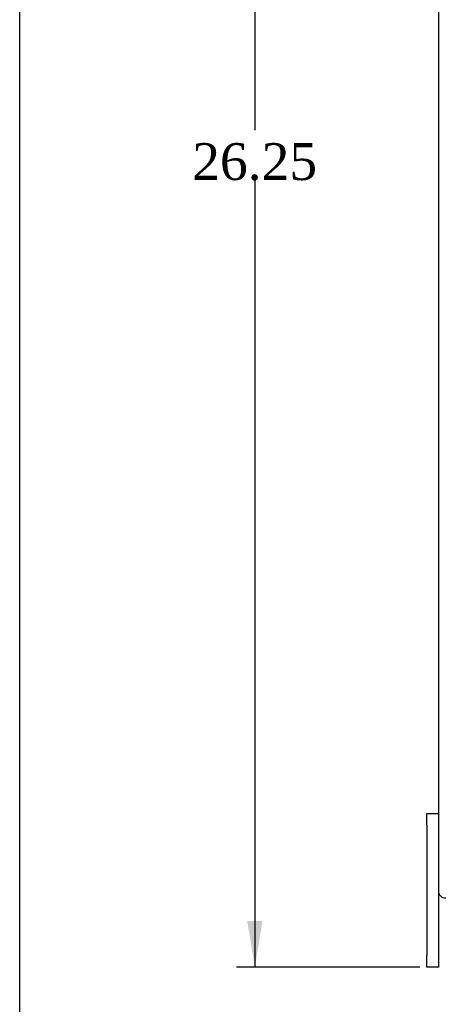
# Model space of a CAD drawing. Header units: inches. Extents: x 1 to 150, y -1 to 99.
# Tile 1 of 29: x 0.64 to 7.47, y 29.91 to 45.95. Entities that reach past the tile are written whole.
import ezdxf
from ezdxf.enums import TextEntityAlignment as Align

# ---------------------------------------------------------------- set-up
doc = ezdxf.new("R2010")
doc.units = ezdxf.units.IN
doc.header["$MEASUREMENT"] = 0
for name, color, linetype in [('COM48541', 7, 'Continuous'), ('Default', 7, 'Continuous'), ('FET07730', 7, 'Continuous')]:
    doc.layers.add(name, color=color, linetype=linetype)
doc.styles.add('SEACAD_Times_New_Roman', font='times.ttf')
doc.dimstyles.new('HAMMOND_(STH_-_120x80)', dxfattribs={"dimtxt": 0.6, "dimasz": 0.75, "dimexe": 0.3, "dimexo": 0.3, "dimgap": 0.15, "dimtad": 0, "dimtih": 1, "dimtoh": 1, "dimzin": 0, "dimdsep": 46, "dimtxsty": 'SEACAD_Times_New_Roman', "dimblk1": '_SE_FILLED', "dimblk2": '_SE_FILLED', "dimsah": 1, "dimcen": 0.3, "dimadec": 0, "dimazin": 0, "dimtfac": 0.8, "dimtofl": 0, "dimtmove": 1, "dimatfit": 3, "dimfxl": 1, "dimtolj": 1, "dimtzin": 0, "dimarcsym": 0})

# ---------------------------------------------------------------- blocks, each defined once
blk = doc.blocks.new('SE4')
at = {"layer": 'COM48541', "color": 7, "linetype": 'Continuous'}
blk.add_line((7.473, 55.516), (7.473, 31.76), dxfattribs=at)
blk.add_arc((7.595, 31.76), 0.122, 180, 270, dxfattribs=at)
at = {"layer": 'FET07730', "color": 7, "linetype": 'Continuous'}
for p, q in [((7.285, 32.826), (7.285, 33.013)), ((7.285, 33.013), (7.473, 33.013)), ((7.285, 32.826), (7.285, 30.701)), ((7.473, 31.76), (7.473, 30.701)), ((7.285, 30.513), (7.285, 30.701)), ((7.473, 30.701), (7.473, 30.513)), ((7.473, 30.513), (7.285, 30.513))]:
    blk.add_line(p, q, dxfattribs=at)
blk = doc.blocks.new('DMBLK470')
at = {"layer": 'Default', "linetype": 'Continuous'}
for points in [[(4.355, 56.013), (4.605, 56.013), (4.48, 56.763)], [(4.355, 31.263), (4.48, 30.513), (4.605, 31.263)]]:
    blk.add_hatch(color=7, dxfattribs=at).paths.add_polyline_path(points)
at = {"layer": 'Default', "color": 7, "linetype": 'Continuous'}
for p, q in [((6.985, 56.763), (4.18, 56.763)), ((4.48, 56.763), (4.48, 44.148)), ((4.48, 43.338), (4.48, 30.513)), ((7.173, 30.513), (4.18, 30.513))]:
    blk.add_line(p, q, dxfattribs=at)
at = {"layer": 'Default', "color": 7, "linetype": 'Continuous', "style": 'SEACAD_Times_New_Roman'}
blk.add_text('26.25', height=0.6, dxfattribs=at).set_placement((3.457, 43.938), align=Align.TOP_LEFT)
blk = doc.blocks.new('_SE_FILLED')
at = {"color": 0}
blk.add_line((0, 0), (-1, 0), dxfattribs=at)
blk.add_solid([(0, 0), (-1, -0.1665), (-1, 0.1665), (0, 0)], dxfattribs=at)
blk = doc.blocks.new('BORDER')
at = {"layer": 'Default', "color": 7, "linetype": 'Continuous'}
blk.add_line((-41.86, 27.86), (-41.86, 0), dxfattribs=at)

msp = doc.modelspace()

# ---------------------------------------------------------------- block references
at = {"layer": 'Default', "color": 7, "xscale": 3.56, "yscale": 3.56, "zscale": 3.56}
msp.add_blockref('BORDER', (149.664, 0.311), dxfattribs=at)
at = {"layer": 'Default'}
msp.add_blockref('SE4', (0, 0), dxfattribs=at)

# ---------------------------------------------------------------- dimensions: what is measured, and where the dimension line sits
at = {"layer": 'Default', "color": 7, "linetype": 'Continuous'}
dim = msp.add_linear_dim(base=(4.48, 30.513), p1=(7.285, 56.763), p2=(7.473, 30.513), angle=90, text='\\A1;<>', dimstyle='HAMMOND_(STH_-_120x80)', override={"dimtmove": 0}, dxfattribs=at)
dim.commit()
dim.dimension.update_dxf_attribs({"geometry": 'DMBLK470', "text_midpoint": (4.48, 43.638), "dimtype": 160})

doc.saveas('drawing.dxf')
